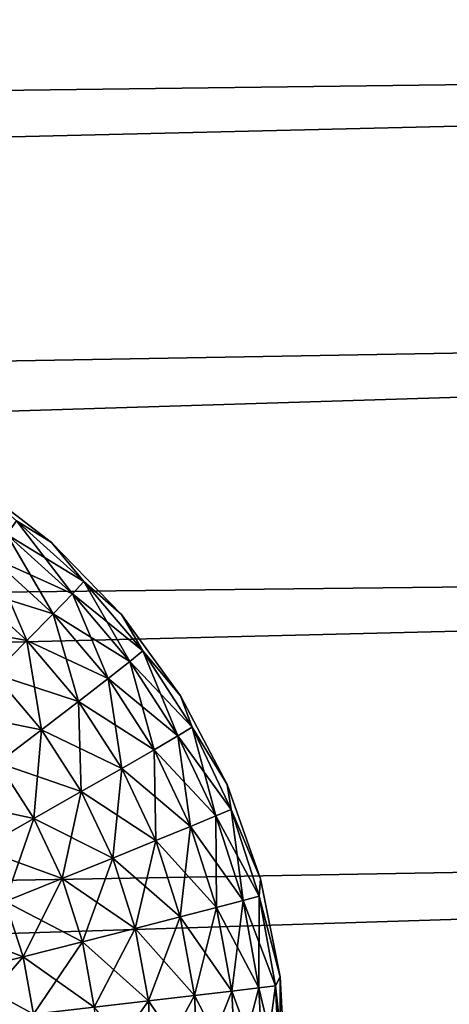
# Model space of a CAD drawing. Header units: metres. Extents: x -2 to 78, y -85 to 85.
# Tile 97 of 256: x 28.378 to 28.563, y -51.956 to -51.533. Entities that reach past the tile are written whole.
import ezdxf

# ---------------------------------------------------------------- set-up
doc = ezdxf.new("R2010")
doc.units = ezdxf.units.M
doc.layers.add('solid_20004802', color=7, linetype='CONTINUOUS')

msp = doc.modelspace()

# ---------------------------------------------------------------- linework, layer by layer
at = {"layer": 'solid_20004802'}
for points in [[(13.349995, -51.558205, 4.245855), (30.030518, -51.153694, 4.035095), (30.0298, -51.066406, 4.143948)], [(13.35, -51.388508, 4.46562), (13.349995, -51.558205, 4.245855), (30.0298, -51.066406, 4.143948)], [(30.030518, -51.153694, -4.035095), (13.349995, -51.558205, -4.245855), (13.350001, -51.388508, -4.46562)], [(30.030518, -51.153694, -4.035095), (30.031099, -51.24522, -3.929849), (13.349995, -51.558205, -4.245855)], [(13.349995, -51.558205, 4.245855), (30.031099, -51.24522, 3.929849), (30.030518, -51.153694, 4.035095)], [(13.349991, -51.744801, 4.040232), (30.031538, -51.340809, 3.828404), (30.031099, -51.24522, 3.929849)], [(13.349995, -51.558205, 4.245855), (13.349991, -51.744801, 4.040232), (30.031099, -51.24522, 3.929849)], [(30.031099, -51.24522, -3.929849), (30.031538, -51.340809, -3.828404), (13.349995, -51.558205, -4.245855)], [(30.031538, -51.340809, -3.828404), (13.349991, -51.744801, -4.040232), (13.349995, -51.558205, -4.245855)], [(30.031538, -51.340809, -3.828404), (30.031837, -51.440323, -3.730884), (13.349991, -51.744801, -4.040232)], [(13.349991, -51.744801, 4.040232), (30.031837, -51.440323, 3.730884), (30.031538, -51.340809, 3.828404)], [(13.349985, -51.947117, 3.850047), (30.032015, -51.543606, 3.63744), (30.031837, -51.440323, 3.730884)], [(13.349991, -51.744801, 4.040232), (13.349985, -51.947117, 3.850047), (30.031837, -51.440323, 3.730884)], [(30.031837, -51.440323, -3.730884), (30.032015, -51.543606, -3.63744), (13.349991, -51.744801, -4.040232)], [(30.032015, -51.543606, -3.63744), (13.349985, -51.947117, -3.850047), (13.349991, -51.744801, -4.040232)], [(30.032015, -51.543606, -3.63744), (30.032064, -51.650471, -3.548229), (13.349985, -51.947117, -3.850047)], [(13.349985, -51.947117, 3.850047), (30.032064, -51.650471, 3.548229), (30.032015, -51.543606, 3.63744)], [(13.349978, -52.163887, 3.676495), (30.031986, -51.760757, 3.463373), (30.032064, -51.650471, 3.548229)], [(13.349985, -51.947117, 3.850047), (13.349978, -52.163887, 3.676495), (30.032064, -51.650471, 3.548229)], [(30.032064, -51.650471, -3.548229), (30.031986, -51.760757, -3.463372), (13.349985, -51.947117, -3.850047)], [(28.376635, -51.748669, -1.065124), (28.391714, -51.75803, -1.034094), (28.357489, -51.731762, -1.03429)], [(28.357489, -51.731762, 1.03429), (28.357489, -51.731762, -1.03429), (28.391714, -51.75803, -1.034094)], [(28.357489, -51.731762, 1.03429), (28.391714, -51.75803, -1.034094), (28.391714, -51.75803, 1.034094)], [(28.376635, -51.748669, 1.065124), (28.357489, -51.731762, 1.03429), (28.391714, -51.75803, 1.034094)], [(28.372498, -51.754608, -1.095522), (28.400757, -51.780117, -1.095286), (28.376635, -51.748669, -1.065124)], [(28.372498, -51.754608, 1.095522), (28.376635, -51.748669, 1.065124), (28.405661, -51.774815, 1.06492)], [(28.376635, -51.748669, -1.065124), (28.405661, -51.774815, -1.06492), (28.391714, -51.75803, -1.034094)], [(28.400757, -51.780117, -1.095286), (28.405661, -51.774815, -1.06492), (28.376635, -51.748669, -1.065124)], [(28.405661, -51.774815, 1.06492), (28.376635, -51.748669, 1.065124), (28.391714, -51.75803, 1.034094)], [(28.365475, -51.764183, -1.124419), (28.392525, -51.788635, -1.124158), (28.372498, -51.754608, -1.095522)], [(28.372498, -51.754608, 1.095522), (28.400757, -51.780117, 1.095286), (28.365475, -51.764183, 1.124419)], [(28.392525, -51.788635, -1.124158), (28.400757, -51.780117, -1.095286), (28.372498, -51.754608, -1.095522)], [(28.372498, -51.754608, 1.095522), (28.405661, -51.774815, 1.06492), (28.400757, -51.780117, 1.095286)], [(28.405661, -51.774815, -1.06492), (28.42182, -51.78894, -1.033913), (28.391714, -51.75803, -1.034094)], [(28.391714, -51.75803, 1.034094), (28.391714, -51.75803, -1.034094), (28.42182, -51.78894, -1.033913)], [(28.391714, -51.75803, 1.034094), (28.42182, -51.78894, -1.033913), (28.42182, -51.78894, 1.033913)], [(28.405661, -51.774815, 1.06492), (28.391714, -51.75803, 1.034094), (28.42182, -51.78894, 1.033913)], [(30.031986, -51.760757, -3.463372), (13.349978, -52.163887, -3.676495), (13.349985, -51.947117, -3.850047)], [(30.031986, -51.760757, -3.463372), (30.031797, -51.87434, -3.382964), (13.349978, -52.163887, -3.676495)], [(13.349978, -52.163887, 3.676495), (30.031797, -51.87434, 3.382964), (30.031986, -51.760757, 3.463373)], [(28.355738, -51.777157, -1.151072), (28.381165, -51.800167, -1.150792), (28.365475, -51.764183, -1.124419)], [(28.365475, -51.764183, 1.124419), (28.392525, -51.788635, 1.124158), (28.355738, -51.777157, 1.151072)], [(28.381165, -51.800167, -1.150792), (28.392525, -51.788635, -1.124158), (28.365475, -51.764183, -1.124419)], [(28.400757, -51.780117, 1.095286), (28.392525, -51.788635, 1.124158), (28.365475, -51.764183, 1.124419)], [(28.355738, -51.777157, 1.151072), (28.381165, -51.800167, 1.150792), (28.343542, -51.79319, 1.174871)], [(28.366976, -51.814411, -1.17458), (28.381165, -51.800167, -1.150792), (28.355738, -51.777157, -1.151072)], [(28.392525, -51.788635, 1.124158), (28.381165, -51.800167, 1.150792), (28.355738, -51.777157, 1.151072)], [(28.400757, -51.780117, -1.095286), (28.425426, -51.809105, -1.095083), (28.405661, -51.774815, -1.06492)], [(28.400757, -51.780117, 1.095286), (28.405661, -51.774815, 1.06492), (28.431005, -51.804546, 1.064743)], [(28.405661, -51.774815, -1.06492), (28.431005, -51.804546, -1.064743), (28.42182, -51.78894, -1.033913)], [(28.425426, -51.809105, -1.095083), (28.431005, -51.804546, -1.064743), (28.405661, -51.774815, -1.06492)], [(28.431005, -51.804546, 1.064743), (28.405661, -51.774815, 1.06492), (28.42182, -51.78894, 1.033913)], [(28.392525, -51.788635, -1.124158), (28.416136, -51.816418, -1.123932), (28.400757, -51.780117, -1.095286)], [(28.400757, -51.780117, 1.095286), (28.425426, -51.809105, 1.095083), (28.392525, -51.788635, 1.124158)], [(28.416136, -51.816418, -1.123932), (28.425426, -51.809105, -1.095083), (28.400757, -51.780117, -1.095286)], [(28.400757, -51.780117, 1.095286), (28.431005, -51.804546, 1.064743), (28.425426, -51.809105, 1.095083)], [(28.381165, -51.800167, -1.150792), (28.403357, -51.826305, -1.150549), (28.392525, -51.788635, -1.124158)], [(28.392525, -51.788635, 1.124158), (28.416136, -51.816418, 1.123932), (28.381165, -51.800167, 1.150792)], [(28.403357, -51.826305, -1.150549), (28.416136, -51.816418, -1.123932), (28.392525, -51.788635, -1.124158)], [(28.425426, -51.809105, 1.095083), (28.416136, -51.816418, 1.123932), (28.392525, -51.788635, 1.124158)], [(28.431005, -51.804546, -1.064743), (28.447174, -51.823841, -1.033759), (28.42182, -51.78894, -1.033913)], [(28.42182, -51.78894, 1.033913), (28.42182, -51.78894, -1.033913), (28.447174, -51.823841, -1.033759)], [(28.42182, -51.78894, 1.033913), (28.447174, -51.823841, -1.033759), (28.447174, -51.823841, 1.033759)], [(28.431005, -51.804546, 1.064743), (28.42182, -51.78894, 1.033913), (28.447174, -51.823841, 1.033759)], [(28.381165, -51.800167, 1.150792), (28.366976, -51.814411, 1.17458), (28.343542, -51.79319, 1.174871)], [(28.366976, -51.814411, -1.17458), (28.387424, -51.838509, -1.17433), (28.381165, -51.800167, -1.150792)], [(28.381165, -51.800167, 1.150792), (28.403357, -51.826305, 1.150549), (28.366976, -51.814411, 1.17458)], [(28.387424, -51.838509, -1.17433), (28.403357, -51.826305, -1.150549), (28.381165, -51.800167, -1.150792)], [(28.416136, -51.816418, 1.123932), (28.403357, -51.826305, 1.150549), (28.381165, -51.800167, 1.150792)], [(28.425426, -51.809105, -1.095083), (28.446115, -51.841084, -1.094913), (28.431005, -51.804546, -1.064743)], [(28.425426, -51.809105, 1.095083), (28.431005, -51.804546, 1.064743), (28.452265, -51.837353, 1.064595)], [(28.431005, -51.804546, -1.064743), (28.452265, -51.837353, -1.064595), (28.447174, -51.823841, -1.033759)], [(28.446115, -51.841084, -1.094913), (28.452265, -51.837353, -1.064595), (28.431005, -51.804546, -1.064743)], [(28.452265, -51.837353, 1.064595), (28.431005, -51.804546, 1.064743), (28.447174, -51.823841, 1.033759)], [(28.416136, -51.816418, -1.123932), (28.435932, -51.847054, -1.123744), (28.425426, -51.809105, -1.095083)], [(28.425426, -51.809105, 1.095083), (28.446115, -51.841084, 1.094913), (28.416136, -51.816418, 1.123932)], [(28.435932, -51.847054, -1.123744), (28.446115, -51.841084, -1.094913), (28.425426, -51.809105, -1.095083)], [(28.425426, -51.809105, 1.095083), (28.452265, -51.837353, 1.064595), (28.446115, -51.841084, 1.094913)], [(28.366976, -51.814411, 1.17458), (28.387424, -51.838509, 1.17433), (28.350281, -51.831036, 1.194951)], [(28.368704, -51.852749, -1.1947), (28.387424, -51.838509, -1.17433), (28.366976, -51.814411, -1.17458)], [(28.403357, -51.826305, 1.150549), (28.387424, -51.838509, 1.17433), (28.366976, -51.814411, 1.17458)], [(28.403357, -51.826305, -1.150549), (28.421961, -51.855122, -1.150348), (28.416136, -51.816418, -1.123932)], [(28.416136, -51.816418, 1.123932), (28.435932, -51.847054, 1.123744), (28.403357, -51.826305, 1.150549)], [(28.421961, -51.855122, -1.150348), (28.435932, -51.847054, -1.123744), (28.416136, -51.816418, -1.123932)], [(28.446115, -51.841084, 1.094913), (28.435932, -51.847054, 1.123744), (28.416136, -51.816418, 1.123932)], [(28.452265, -51.837353, -1.064595), (28.467251, -51.862, -1.033637), (28.447174, -51.823841, -1.033759)], [(28.447174, -51.823841, 1.033759), (28.447174, -51.823841, -1.033759), (28.467251, -51.862, -1.033637)], [(28.447174, -51.823841, 1.033759), (28.467251, -51.862, -1.033637), (28.467251, -51.862, 1.033637)], [(28.452265, -51.837353, 1.064595), (28.447174, -51.823841, 1.033759), (28.467251, -51.862, 1.033637)], [(28.387424, -51.838509, -1.17433), (28.404566, -51.865074, -1.174121), (28.403357, -51.826305, -1.150549)], [(28.403357, -51.826305, 1.150549), (28.421961, -51.855122, 1.150348), (28.387424, -51.838509, 1.17433)], [(28.404566, -51.865074, -1.174121), (28.421961, -51.855122, -1.150348), (28.403357, -51.826305, -1.150549)], [(28.435932, -51.847054, 1.123744), (28.421961, -51.855122, 1.150348), (28.403357, -51.826305, 1.150549)], [(28.387424, -51.838509, 1.17433), (28.368704, -51.852749, 1.1947), (28.350281, -51.831036, 1.194951)], [(28.368704, -51.852749, -1.1947), (28.384146, -51.876686, -1.194492), (28.387424, -51.838509, -1.17433)], [(28.387424, -51.838509, 1.17433), (28.404566, -51.865074, 1.174121), (28.368704, -51.852749, 1.1947)], [(28.384146, -51.876686, -1.194492), (28.404566, -51.865074, -1.174121), (28.387424, -51.838509, -1.17433)], [(28.421961, -51.855122, 1.150348), (28.404566, -51.865074, 1.174121), (28.387424, -51.838509, 1.17433)], [(28.435932, -51.847054, -1.123744), (28.451561, -51.880047, -1.123597), (28.446115, -51.841084, -1.094913)], [(28.446115, -51.841084, 1.094913), (28.46245, -51.875526, 1.094781), (28.435932, -51.847054, 1.123744)], [(28.446115, -51.841084, -1.094913), (28.46245, -51.875526, -1.094781), (28.452265, -51.837353, -1.064595)], [(28.446115, -51.841084, 1.094913), (28.452265, -51.837353, 1.064595), (28.469051, -51.872696, 1.064479)], [(28.451561, -51.880047, -1.123597), (28.46245, -51.875526, -1.094781), (28.446115, -51.841084, -1.094913)], [(28.446115, -51.841084, 1.094913), (28.469051, -51.872696, 1.064479), (28.46245, -51.875526, 1.094781)], [(28.452265, -51.837353, -1.064595), (28.469051, -51.872696, -1.064479), (28.467251, -51.862, -1.033637)], [(28.46245, -51.875526, -1.094781), (28.469051, -51.872696, -1.064479), (28.452265, -51.837353, -1.064595)], [(28.469051, -51.872696, 1.064479), (28.452265, -51.837353, 1.064595), (28.467251, -51.862, 1.033637)], [(28.421961, -51.855122, -1.150348), (28.436646, -51.88615, -1.150191), (28.435932, -51.847054, -1.123744)], [(28.435932, -51.847054, 1.123744), (28.451561, -51.880047, 1.123597), (28.421961, -51.855122, 1.150348)], [(28.436646, -51.88615, -1.150191), (28.451561, -51.880047, -1.123597), (28.435932, -51.847054, -1.123744)], [(28.46245, -51.875526, 1.094781), (28.451561, -51.880047, 1.123597), (28.435932, -51.847054, 1.123744)], [(28.368704, -51.852749, 1.1947), (28.384146, -51.876686, 1.194492), (28.347643, -51.868687, 1.211196)], [(28.361189, -51.889675, -1.210996), (28.384146, -51.876686, -1.194492), (28.368704, -51.852749, -1.1947)], [(28.404566, -51.865074, 1.174121), (28.384146, -51.876686, 1.194492), (28.368704, -51.852749, 1.1947)], [(28.404566, -51.865074, -1.174121), (28.418097, -51.893673, -1.173958), (28.421961, -51.855122, -1.150348)], [(28.421961, -51.855122, 1.150348), (28.436646, -51.88615, 1.150191), (28.404566, -51.865074, 1.174121)], [(28.418097, -51.893673, -1.173958), (28.436646, -51.88615, -1.150191), (28.421961, -51.855122, -1.150348)], [(28.451561, -51.880047, 1.123597), (28.436646, -51.88615, 1.150191), (28.421961, -51.855122, 1.150348)], [(28.469051, -51.872696, -1.064479), (28.481647, -51.902618, -1.033552), (28.467251, -51.862, -1.033637)], [(28.467251, -51.862, 1.033637), (28.467251, -51.862, -1.033637), (28.481647, -51.902618, -1.033552)], [(28.467251, -51.862, 1.033637), (28.481647, -51.902618, -1.033552), (28.481647, -51.902618, 1.033552)], [(28.469051, -51.872696, 1.064479), (28.467251, -51.862, 1.033637), (28.481647, -51.902618, 1.033552)], [(28.384146, -51.876686, -1.194492), (28.396334, -51.902451, -1.194328), (28.404566, -51.865074, -1.174121)], [(28.404566, -51.865074, 1.174121), (28.418097, -51.893673, 1.173958), (28.384146, -51.876686, 1.194492)], [(28.396334, -51.902451, -1.194328), (28.418097, -51.893673, -1.173958), (28.404566, -51.865074, -1.174121)], [(28.436646, -51.88615, 1.150191), (28.418097, -51.893673, 1.173958), (28.404566, -51.865074, 1.174121)], [(28.384146, -51.876686, 1.194492), (28.361189, -51.889675, 1.210996), (28.347643, -51.868687, 1.211196)], [(13.349977, -52.393749, 3.520669), (30.031494, -51.991039, 3.307133), (30.031797, -51.87434, 3.382964)], [(13.349978, -52.163887, 3.676495), (13.349977, -52.393749, 3.520669), (30.031797, -51.87434, 3.382964)], [(30.031797, -51.87434, -3.382964), (30.031494, -51.991039, -3.307133), (13.349978, -52.163887, -3.676495)], [(28.46245, -51.875526, -1.094781), (28.474102, -51.911869, -1.094686), (28.469051, -51.872696, -1.064479)], [(28.46245, -51.875526, 1.094781), (28.469051, -51.872696, 1.064479), (28.481028, -51.91, 1.064396)], [(28.469051, -51.872696, -1.064479), (28.481028, -51.91, -1.064396), (28.481647, -51.902618, -1.033552)], [(28.474102, -51.911869, -1.094686), (28.481028, -51.91, -1.064396), (28.469051, -51.872696, -1.064479)], [(28.481028, -51.91, 1.064396), (28.469051, -51.872696, 1.064479), (28.481647, -51.902618, 1.033552)], [(28.361189, -51.889675, -1.210996), (28.37188, -51.91227, -1.210839), (28.384146, -51.876686, -1.194492)], [(28.384146, -51.876686, 1.194492), (28.396334, -51.902451, 1.194328), (28.361189, -51.889675, 1.210996)], [(28.37188, -51.91227, -1.210839), (28.396334, -51.902451, -1.194328), (28.384146, -51.876686, -1.194492)], [(28.418097, -51.893673, 1.173958), (28.396334, -51.902451, 1.194328), (28.384146, -51.876686, 1.194492)], [(28.451561, -51.880047, -1.123597), (28.462708, -51.914852, -1.123493), (28.46245, -51.875526, -1.094781)], [(28.46245, -51.875526, 1.094781), (28.474102, -51.911869, 1.094686), (28.451561, -51.880047, 1.123597)], [(28.462708, -51.914852, -1.123493), (28.474102, -51.911869, -1.094686), (28.46245, -51.875526, -1.094781)], [(28.46245, -51.875526, 1.094781), (28.481028, -51.91, 1.064396), (28.474102, -51.911869, 1.094686)], [(28.436646, -51.88615, -1.150191), (28.447119, -51.91888, -1.150079), (28.451561, -51.880047, -1.123597)], [(28.451561, -51.880047, 1.123597), (28.462708, -51.914852, 1.123493), (28.436646, -51.88615, 1.150191)], [(28.447119, -51.91888, -1.150079), (28.462708, -51.914852, -1.123493), (28.451561, -51.880047, -1.123597)], [(28.474102, -51.911869, 1.094686), (28.462708, -51.914852, 1.123493), (28.451561, -51.880047, 1.123597)], [(28.418097, -51.893673, -1.173958), (28.427746, -51.923843, -1.173842), (28.436646, -51.88615, -1.150191)], [(28.436646, -51.88615, 1.150191), (28.447119, -51.91888, 1.150079), (28.418097, -51.893673, 1.173958)], [(28.427746, -51.923843, -1.173842), (28.447119, -51.91888, -1.150079), (28.436646, -51.88615, -1.150191)], [(28.462708, -51.914852, 1.123493), (28.447119, -51.91888, 1.150079), (28.436646, -51.88615, 1.150191)], [(28.396334, -51.902451, 1.194328), (28.37188, -51.91227, 1.210839), (28.361189, -51.889675, 1.210996)], [(28.396334, -51.902451, -1.194328), (28.405025, -51.92963, -1.194212), (28.418097, -51.893673, -1.173958)], [(28.418097, -51.893673, 1.173958), (28.427746, -51.923843, 1.173842), (28.396334, -51.902451, 1.194328)], [(28.405025, -51.92963, -1.194212), (28.427746, -51.923843, -1.173842), (28.418097, -51.893673, -1.173958)], [(28.447119, -51.91888, 1.150079), (28.427746, -51.923843, 1.173842), (28.418097, -51.893673, 1.173958)], [(28.37188, -51.91227, -1.210839), (28.379505, -51.936104, -1.210727), (28.396334, -51.902451, -1.194328)], [(28.396334, -51.902451, 1.194328), (28.405025, -51.92963, 1.194212), (28.37188, -51.91227, 1.210839)], [(28.379505, -51.936104, -1.210727), (28.405025, -51.92963, -1.194212), (28.396334, -51.902451, -1.194328)], [(28.427746, -51.923843, 1.173842), (28.405025, -51.92963, 1.194212), (28.396334, -51.902451, 1.194328)], [(28.481028, -51.91, -1.064396), (28.490057, -51.944748, -1.033498), (28.481647, -51.902618, -1.033552)], [(28.481028, -51.91, 1.064396), (28.481647, -51.902618, 1.033552), (28.490057, -51.944748, 1.033498)], [(28.481647, -51.902618, 1.033552), (28.481647, -51.902618, -1.033552), (28.490057, -51.944748, -1.033498)], [(28.481647, -51.902618, 1.033552), (28.490057, -51.944748, -1.033498), (28.490057, -51.944748, 1.033498)], [(28.37188, -51.91227, 1.210839), (28.379505, -51.936104, 1.210727), (28.345291, -51.922905, 1.223058)], [(28.351761, -51.943119, -1.222955), (28.379505, -51.936104, -1.210727), (28.37188, -51.91227, -1.210839)], [(28.405025, -51.92963, 1.194212), (28.379505, -51.936104, 1.210727), (28.37188, -51.91227, 1.210839)], [(28.462708, -51.914852, -1.123493), (28.469225, -51.950783, -1.123432), (28.474102, -51.911869, -1.094686)], [(28.474102, -51.911869, 1.094686), (28.480915, -51.949387, 1.094631), (28.462708, -51.914852, 1.123493)], [(28.469225, -51.950783, -1.123432), (28.480915, -51.949387, -1.094631), (28.474102, -51.911869, -1.094686)], [(28.474102, -51.911869, -1.094686), (28.480915, -51.949387, -1.094631), (28.481028, -51.91, -1.064396)], [(28.474102, -51.911869, 1.094686), (28.481028, -51.91, 1.064396), (28.488031, -51.948513, 1.064348)], [(28.474102, -51.911869, 1.094686), (28.488031, -51.948513, 1.064348), (28.480915, -51.949387, 1.094631)], [(28.480915, -51.949387, -1.094631), (28.488031, -51.948513, -1.064348), (28.481028, -51.91, -1.064396)], [(28.481028, -51.91, -1.064396), (28.488031, -51.948513, -1.064348), (28.490057, -51.944748, -1.033498)], [(28.488031, -51.948513, 1.064348), (28.481028, -51.91, 1.064396), (28.490057, -51.944748, 1.033498)], [(28.447119, -51.91888, -1.150079), (28.453241, -51.952663, -1.150014), (28.462708, -51.914852, -1.123493)], [(28.462708, -51.914852, 1.123493), (28.469225, -51.950783, 1.123432), (28.447119, -51.91888, 1.150079)], [(28.453241, -51.952663, -1.150014), (28.469225, -51.950783, -1.123432), (28.462708, -51.914852, -1.123493)], [(28.480915, -51.949387, 1.094631), (28.469225, -51.950783, 1.123432), (28.462708, -51.914852, 1.123493)], [(28.427746, -51.923843, -1.173842), (28.433386, -51.954979, -1.173775), (28.447119, -51.91888, -1.150079)], [(28.447119, -51.91888, 1.150079), (28.453241, -51.952663, 1.150014), (28.427746, -51.923843, 1.173842)], [(28.433386, -51.954979, -1.173775), (28.453241, -51.952663, -1.150014), (28.447119, -51.91888, -1.150079)], [(28.469225, -51.950783, 1.123432), (28.453241, -51.952663, 1.150014), (28.447119, -51.91888, 1.150079)], [(28.379505, -51.936104, 1.210727), (28.351761, -51.943119, 1.222955), (28.345291, -51.922905, 1.223058)], [(28.405025, -51.92963, -1.194212), (28.410107, -51.957684, -1.194145), (28.427746, -51.923843, -1.173842)], [(28.427746, -51.923843, 1.173842), (28.433386, -51.954979, 1.173775), (28.405025, -51.92963, 1.194212)], [(28.410107, -51.957684, -1.194145), (28.433386, -51.954979, -1.173775), (28.427746, -51.923843, -1.173842)], [(28.453241, -51.952663, 1.150014), (28.433386, -51.954979, 1.173775), (28.427746, -51.923843, 1.173842)], [(28.379505, -51.936104, -1.210727), (28.383963, -51.960705, -1.210662), (28.405025, -51.92963, -1.194212)], [(28.405025, -51.92963, 1.194212), (28.410107, -51.957684, 1.194145), (28.379505, -51.936104, 1.210727)], [(28.383963, -51.960705, -1.210662), (28.410107, -51.957684, -1.194145), (28.405025, -51.92963, -1.194212)], [(28.433386, -51.954979, 1.173775), (28.410107, -51.957684, 1.194145), (28.405025, -51.92963, 1.194212)], [(28.351761, -51.943119, -1.222955), (28.355545, -51.963982, -1.222896), (28.379505, -51.936104, -1.210727)], [(28.379505, -51.936104, 1.210727), (28.383963, -51.960705, 1.210662), (28.351761, -51.943119, 1.222955)], [(28.355545, -51.963982, -1.222896), (28.383963, -51.960705, -1.210662), (28.379505, -51.936104, -1.210727)], [(28.410107, -51.957684, 1.194145), (28.383963, -51.960705, 1.210662), (28.379505, -51.936104, 1.210727)], [(28.383963, -51.960705, 1.210662), (28.355545, -51.963982, 1.222896), (28.351761, -51.943119, 1.222955)], [(28.488031, -51.948513, -1.064348), (28.489967, -51.987446, -1.064358), (28.490057, -51.944748, -1.033498)], [(28.488031, -51.948513, 1.064348), (28.490057, -51.944748, 1.033498), (28.492365, -51.987495, 1.033476)], [(28.489967, -51.987446, -1.064358), (28.492365, -51.987495, -1.033476), (28.490057, -51.944748, -1.033498)], [(28.490057, -51.944748, 1.033498), (28.490057, -51.944748, -1.033498), (28.492365, -51.987495, -1.033476)], [(28.490057, -51.944748, 1.033498), (28.492365, -51.987495, -1.033476), (28.492365, -51.987495, 1.033476)], [(28.453241, -51.952663, -1.150014), (28.45492, -51.986805, -1.150001), (28.469225, -51.950783, -1.123432)], [(28.469225, -51.950783, 1.123432), (28.471004, -51.987095, 1.123417), (28.453241, -51.952663, 1.150014)], [(28.45492, -51.986805, -1.150001), (28.471004, -51.987095, -1.123417), (28.469225, -51.950783, -1.123432)], [(28.469225, -51.950783, -1.123432), (28.471004, -51.987095, -1.123417), (28.480915, -51.949387, -1.094631)], [(28.480915, -51.949387, 1.094631), (28.482794, -51.987309, 1.09461), (28.469225, -51.950783, 1.123432)], [(28.482794, -51.987309, 1.09461), (28.471004, -51.987095, 1.123417), (28.469225, -51.950783, 1.123432)], [(28.471004, -51.987095, -1.123417), (28.482794, -51.987309, -1.09461), (28.480915, -51.949387, -1.094631)], [(28.480915, -51.949387, -1.094631), (28.482794, -51.987309, -1.09461), (28.488031, -51.948513, -1.064348)], [(28.480915, -51.949387, 1.094631), (28.488031, -51.948513, 1.064348), (28.489967, -51.987446, 1.064358)], [(28.480915, -51.949387, 1.094631), (28.489967, -51.987446, 1.064358), (28.482794, -51.987309, 1.09461)], [(28.482794, -51.987309, -1.09461), (28.489967, -51.987446, -1.064358), (28.488031, -51.948513, -1.064348)], [(28.489967, -51.987446, 1.064358), (28.488031, -51.948513, 1.064348), (28.492365, -51.987495, 1.033476)], [(28.410107, -51.957684, -1.194145), (28.411497, -51.986034, -1.194133), (28.433386, -51.954979, -1.173775)], [(28.433386, -51.954979, 1.173775), (28.434927, -51.98645, 1.173758), (28.410107, -51.957684, 1.194145)], [(28.411497, -51.986034, -1.194133), (28.434927, -51.98645, -1.173758), (28.433386, -51.954979, -1.173775)], [(28.433386, -51.954979, -1.173775), (28.434927, -51.98645, -1.173758), (28.453241, -51.952663, -1.150014)], [(28.453241, -51.952663, 1.150014), (28.45492, -51.986805, 1.150001), (28.433386, -51.954979, 1.173775)], [(28.45492, -51.986805, 1.150001), (28.434927, -51.98645, 1.173758), (28.433386, -51.954979, 1.173775)], [(28.434927, -51.98645, -1.173758), (28.45492, -51.986805, -1.150001), (28.453241, -51.952663, -1.150014)], [(28.471004, -51.987095, 1.123417), (28.45492, -51.986805, 1.150001), (28.453241, -51.952663, 1.150014)]]:
    msp.add_3dface(points, dxfattribs=at)

doc.saveas('drawing.dxf')
